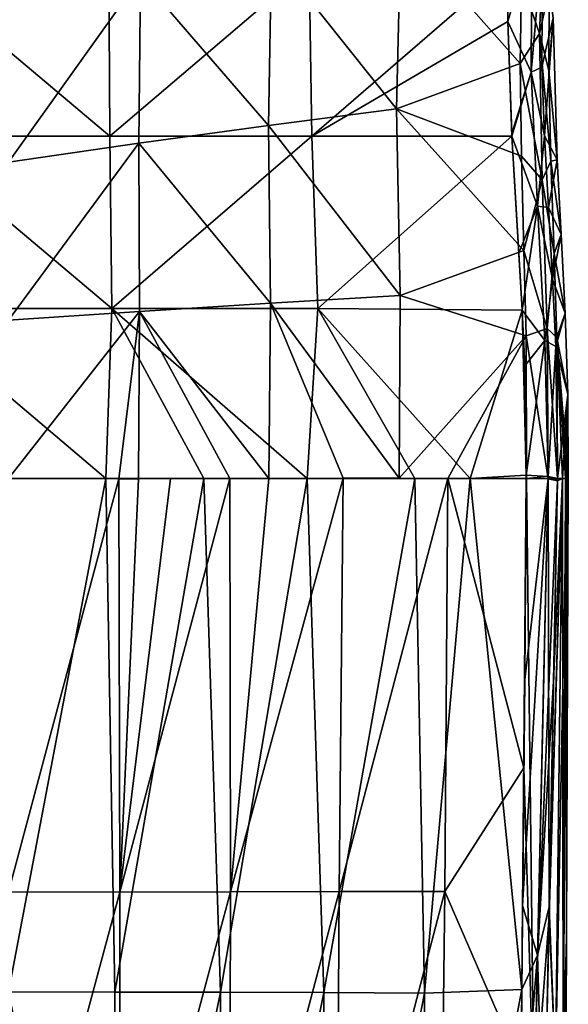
# Model space of a CAD drawing. Header units: millimetres. Extents: x -198 to 325, y 0 to 239.
# Tile 32 of 256: x -150 to -136, y 103 to 127. Entities that reach past the tile are written whole.
import ezdxf

# ---------------------------------------------------------------- set-up
doc = ezdxf.new("R2010")
doc.units = ezdxf.units.MM
doc.header["$LTSCALE"] = 65.185185
for name, color, linetype in [('2098', 7, 'CONTINUOUS'), ('2099', 7, 'CONTINUOUS'), ('2100', 7, 'CONTINUOUS'), ('2101', 7, 'CONTINUOUS'), ('2105', 7, 'CONTINUOUS'), ('2107', 7, 'CONTINUOUS'), ('2109', 7, 'CONTINUOUS'), ('2120', 7, 'CONTINUOUS'), ('2122', 7, 'CONTINUOUS'), ('2139', 7, 'CONTINUOUS'), ('2140', 7, 'CONTINUOUS'), ('2141', 7, 'CONTINUOUS'), ('2152', 7, 'CONTINUOUS')]:
    doc.layers.add(name, color=color, linetype=linetype)

msp = doc.modelspace()

# ---------------------------------------------------------------- linework, layer by layer
at = {"layer": '2098', "linetype": 'CONTINUOUS'}
for points in [[(-147.579, 116.056, 8.513), (-150, 116.056, 8.574), (-150, 103.282, 10.353), (-147.579, 116.056, 8.513)], [(-147.579, 116.056, 8.513), (-150, 103.282, 10.353), (-147.352, 103.28, 10.238), (-147.579, 116.056, 8.513)], [(-145.139, 116.056, 8.334), (-147.579, 116.056, 8.513), (-147.352, 103.28, 10.238), (-145.139, 116.056, 8.334)], [(-145.139, 116.056, 8.334), (-147.352, 103.28, 10.238), (-144.729, 103.274, 9.907), (-145.139, 116.056, 8.334)], [(-142.569, 116.056, 8.028), (-145.139, 116.056, 8.334), (-144.729, 103.274, 9.907), (-142.569, 116.056, 8.028)], [(-142.569, 116.056, 8.028), (-144.729, 103.274, 9.907), (-142.154, 103.266, 9.378), (-142.569, 116.056, 8.028)], [(-139.89, 116.056, 7.59), (-142.569, 116.056, 8.028), (-142.154, 103.266, 9.378), (-139.89, 116.056, 7.59)], [(-139.89, 116.056, 7.59), (-142.154, 103.266, 9.378), (-139.65, 103.255, 8.676), (-139.89, 116.056, 7.59)], [(-138.516, 116.056, 7.321), (-139.89, 116.056, 7.59), (-139.65, 103.255, 8.676), (-138.516, 116.056, 7.321)], [(-138.516, 116.056, 7.321), (-139.65, 103.255, 8.676), (-137.232, 103.345, 7.823), (-138.516, 116.056, 7.321)], [(-137.121, 116.056, 7.02), (-138.516, 116.056, 7.321), (-137.232, 103.345, 7.823), (-137.121, 116.056, 7.02)], [(-137.121, 116.056, 7.02), (-137.232, 103.345, 7.823), (-137.161, 111.058, 7.365), (-137.121, 116.056, 7.02)], [(-137.161, 111.058, 7.365), (-137.232, 103.345, 7.823), (-137.212, 105.434, 7.708), (-137.161, 111.058, 7.365)], [(-150, 90.424, 11.806), (-147.338, 90.422, 11.652), (-150, 103.282, 10.353), (-150, 90.424, 11.806)], [(-150, 103.282, 10.353), (-147.338, 90.422, 11.652), (-147.352, 103.28, 10.238), (-150, 103.282, 10.353)], [(-147.352, 103.28, 10.238), (-147.338, 90.422, 11.652), (-144.729, 103.274, 9.907), (-147.352, 103.28, 10.238)], [(-147.338, 90.422, 11.652), (-144.711, 90.416, 11.205), (-144.729, 103.274, 9.907), (-147.338, 90.422, 11.652)], [(-144.729, 103.274, 9.907), (-144.711, 90.416, 11.205), (-142.154, 103.266, 9.378), (-144.729, 103.274, 9.907)], [(-144.711, 90.416, 11.205), (-142.154, 90.406, 10.492), (-142.154, 103.266, 9.378), (-144.711, 90.416, 11.205)], [(-142.154, 103.266, 9.378), (-142.154, 90.406, 10.492), (-139.65, 103.255, 8.676), (-142.154, 103.266, 9.378)], [(-142.154, 90.406, 10.492), (-139.699, 90.394, 9.544), (-139.65, 103.255, 8.676), (-142.154, 90.406, 10.492)], [(-139.699, 90.394, 9.544), (-137.37, 90.445, 8.397), (-137.232, 103.345, 7.823), (-139.699, 90.394, 9.544)], [(-139.65, 103.255, 8.676), (-139.699, 90.394, 9.544), (-137.232, 103.345, 7.823), (-139.65, 103.255, 8.676)], [(-137.232, 103.345, 7.823), (-137.37, 90.445, 8.397), (-137.276, 98.923, 8.047), (-137.232, 103.345, 7.823)]]:
    msp.add_3dface(points, dxfattribs=at)
at = {"layer": '2099', "linetype": 'CONTINUOUS'}
for points in [[(-136.394, 101.404, 4.786), (-136.221, 116.056, 4.046), (-136.553, 105.401, 6.871), (-136.394, 101.404, 4.786)], [(-136.553, 105.401, 6.871), (-136.221, 116.056, 4.046), (-136.441, 111.014, 6.489), (-136.553, 105.401, 6.871)], [(-136.441, 111.014, 6.489), (-136.221, 116.056, 4.046), (-136.343, 116.002, 6.113), (-136.441, 111.014, 6.489)], [(-136.394, 101.404, 4.786), (-136.202, 101.399, 1.803), (-136.221, 116.056, 4.046), (-136.394, 101.404, 4.786)], [(-136.343, 116.002, 6.113), (-136.221, 116.056, 4.046), (-136.342, 116.056, 6.109), (-136.343, 116.002, 6.113)], [(-136.221, 116.056, 4.046), (-136.202, 101.399, 1.803), (-136.146, 116.056, 2.29), (-136.221, 116.056, 4.046)], [(-136.113, 116.056, 1.19), (-136.202, 101.399, 1.803), (-136.123, 104.633, -1.312), (-136.113, 116.056, 1.19)], [(-136.202, 101.399, 1.803), (-136.113, 116.056, 1.19), (-136.146, 116.056, 2.29), (-136.202, 101.399, 1.803)], [(-136.076, 116.056, -1.699), (-136.113, 116.056, 1.19), (-136.123, 104.633, -1.312), (-136.076, 116.056, -1.699)], [(-136.685, 98.901, 7.258), (-136.394, 101.404, 4.786), (-136.553, 105.401, 6.871), (-136.685, 98.901, 7.258)], [(-136.123, 104.633, -1.312), (-136.202, 101.399, 1.803), (-136.17, 93.193, -0.973), (-136.123, 104.633, -1.312)]]:
    msp.add_3dface(points, dxfattribs=at)
at = {"layer": '2100', "linetype": 'CONTINUOUS'}
for points in [[(-136.22, 116.056, -7.447), (-136.394, 101.379, -7.21), (-136.556, 105.166, -9.54), (-136.22, 116.056, -7.447)], [(-136.341, 116.056, -9.508), (-136.22, 116.056, -7.447), (-136.556, 105.166, -9.54), (-136.341, 116.056, -9.508)], [(-136.394, 101.379, -7.21), (-136.22, 116.056, -7.447), (-136.113, 116.056, -4.591), (-136.394, 101.379, -7.21)], [(-136.202, 101.387, -4.227), (-136.394, 101.379, -7.21), (-136.113, 116.056, -4.591), (-136.202, 101.387, -4.227)], [(-136.113, 116.056, -4.591), (-136.22, 116.056, -7.447), (-136.146, 116.056, -5.689), (-136.113, 116.056, -4.591)], [(-136.123, 104.633, -1.312), (-136.202, 101.387, -4.227), (-136.113, 116.056, -4.591), (-136.123, 104.633, -1.312)], [(-136.076, 116.056, -1.699), (-136.123, 104.633, -1.312), (-136.113, 116.056, -4.591), (-136.076, 116.056, -1.699)], [(-136.556, 105.166, -9.54), (-136.394, 101.379, -7.21), (-136.79, 93.704, -9.501), (-136.556, 105.166, -9.54)], [(-136.123, 104.633, -1.312), (-136.17, 93.193, -0.973), (-136.202, 101.387, -4.227), (-136.123, 104.633, -1.312)]]:
    msp.add_3dface(points, dxfattribs=at)
at = {"layer": '2101', "linetype": 'CONTINUOUS'}
for points in [[(-150, 105.769, -12.712), (-150, 116.056, -11.957), (-147.259, 116.052, -11.882), (-150, 105.769, -12.712)], [(-147.232, 105.765, -12.596), (-150, 105.769, -12.712), (-147.259, 116.052, -11.882), (-147.232, 105.765, -12.596)], [(-147.232, 105.765, -12.596), (-147.259, 116.052, -11.882), (-146.765, 116.052, -11.852), (-147.232, 105.765, -12.596)], [(-144.479, 105.769, -12.261), (-147.232, 105.765, -12.596), (-144.493, 116.055, -11.658), (-144.479, 105.769, -12.261)], [(-144.493, 116.055, -11.658), (-147.232, 105.765, -12.596), (-145.974, 116.053, -11.796), (-144.493, 116.055, -11.658)], [(-145.974, 116.053, -11.796), (-147.232, 105.765, -12.596), (-146.765, 116.052, -11.852), (-145.974, 116.053, -11.796)], [(-144.479, 105.769, -12.261), (-144.493, 116.055, -11.658), (-143.522, 116.058, -11.546), (-144.479, 105.769, -12.261)], [(-141.777, 105.777, -11.726), (-144.479, 105.769, -12.261), (-141.678, 116.061, -11.289), (-141.777, 105.777, -11.726)], [(-141.678, 116.061, -11.289), (-144.479, 105.769, -12.261), (-143.522, 116.058, -11.546), (-141.678, 116.061, -11.289)], [(-141.777, 105.777, -11.726), (-141.678, 116.061, -11.289), (-139.071, 116.06, -10.828), (-141.777, 105.777, -11.726)], [(-139.148, 105.778, -11.018), (-141.777, 105.777, -11.726), (-139.071, 116.06, -10.828), (-139.148, 105.778, -11.018)], [(-139.071, 116.06, -10.828), (-141.678, 116.061, -11.289), (-140.279, 116.061, -11.055), (-139.071, 116.06, -10.828)], [(-139.148, 105.778, -11.018), (-139.071, 116.06, -10.828), (-137.178, 108.854, -10.4), (-139.148, 105.778, -11.018)], [(-137.178, 108.854, -10.4), (-139.071, 116.06, -10.828), (-137.119, 116.056, -10.416), (-137.178, 108.854, -10.4)], [(-137.248, 101.399, -10.344), (-139.148, 105.778, -11.018), (-137.178, 108.854, -10.4), (-137.248, 101.399, -10.344)], [(-150, 95.471, -13.333), (-150, 105.769, -12.712), (-147.232, 105.765, -12.596), (-150, 95.471, -13.333)], [(-147.241, 95.468, -13.184), (-150, 95.471, -13.333), (-147.232, 105.765, -12.596), (-147.241, 95.468, -13.184)], [(-147.241, 95.468, -13.184), (-147.232, 105.765, -12.596), (-144.479, 105.769, -12.261), (-147.241, 95.468, -13.184)], [(-144.505, 95.473, -12.75), (-147.241, 95.468, -13.184), (-144.479, 105.769, -12.261), (-144.505, 95.473, -12.75)], [(-144.505, 95.473, -12.75), (-144.479, 105.769, -12.261), (-141.777, 105.777, -11.726), (-144.505, 95.473, -12.75)], [(-141.839, 95.483, -12.058), (-144.505, 95.473, -12.75), (-141.777, 105.777, -11.726), (-141.839, 95.483, -12.058)], [(-141.839, 95.483, -12.058), (-141.777, 105.777, -11.726), (-139.148, 105.778, -11.018), (-141.839, 95.483, -12.058)], [(-139.272, 95.486, -11.141), (-141.839, 95.483, -12.058), (-139.148, 105.778, -11.018), (-139.272, 95.486, -11.141)], [(-139.272, 95.486, -11.141), (-139.148, 105.778, -11.018), (-137.248, 101.399, -10.344), (-139.272, 95.486, -11.141)]]:
    msp.add_3dface(points, dxfattribs=at)
at = {"layer": '2105', "linetype": 'CONTINUOUS'}
for points in [[(-140.243, 129.738, -9.463), (-140.348, 125.25, -10.258), (-143.455, 129.157, -10.275), (-140.243, 129.738, -9.463)], [(-140.243, 129.738, -9.463), (-137.273, 126.379, -9.251), (-140.348, 125.25, -10.258), (-140.243, 129.738, -9.463)], [(-137.239, 128.422, -8.806), (-137.273, 126.379, -9.251), (-140.243, 129.738, -9.463), (-137.239, 128.422, -8.806)], [(-143.455, 129.157, -10.275), (-143.533, 124.839, -10.881), (-146.719, 128.532, -10.769), (-143.455, 129.157, -10.275)], [(-143.455, 129.157, -10.275), (-140.348, 125.25, -10.258), (-143.533, 124.839, -10.881), (-143.455, 129.157, -10.275)], [(-146.719, 128.532, -10.769), (-146.76, 124.397, -11.231), (-150, 123.931, -11.29), (-146.719, 128.532, -10.769)], [(-150, 127.866, -10.926), (-146.719, 128.532, -10.769), (-150, 123.931, -11.29), (-150, 127.866, -10.926)], [(-146.719, 128.532, -10.769), (-143.533, 124.839, -10.881), (-146.76, 124.397, -11.231), (-146.719, 128.532, -10.769)], [(-137.273, 126.379, -9.251), (-137.243, 124.075, -9.687), (-140.348, 125.25, -10.258), (-137.273, 126.379, -9.251)], [(-140.348, 125.25, -10.258), (-140.261, 120.608, -10.842), (-143.533, 124.839, -10.881), (-140.348, 125.25, -10.258)], [(-137.243, 124.075, -9.687), (-137.179, 121.733, -10.043), (-140.348, 125.25, -10.258), (-137.243, 124.075, -9.687)], [(-140.348, 125.25, -10.258), (-137.179, 121.733, -10.043), (-140.261, 120.608, -10.842), (-140.348, 125.25, -10.258)], [(-143.533, 124.839, -10.881), (-143.483, 120.417, -11.34), (-146.76, 124.397, -11.231), (-143.533, 124.839, -10.881)], [(-143.533, 124.839, -10.881), (-140.261, 120.608, -10.842), (-143.483, 120.417, -11.34), (-143.533, 124.839, -10.881)], [(-146.76, 124.397, -11.231), (-146.738, 120.21, -11.61), (-150, 119.994, -11.633), (-146.76, 124.397, -11.231)], [(-150, 123.931, -11.29), (-146.76, 124.397, -11.231), (-150, 119.994, -11.633), (-150, 123.931, -11.29)], [(-146.76, 124.397, -11.231), (-143.483, 120.417, -11.34), (-146.738, 120.21, -11.61), (-146.76, 124.397, -11.231)], [(-137.179, 121.733, -10.043), (-137.126, 119.61, -10.272), (-140.261, 120.608, -10.842), (-137.179, 121.733, -10.043)], [(-140.261, 120.608, -10.842), (-140.279, 116.061, -11.055), (-143.483, 120.417, -11.34), (-140.261, 120.608, -10.842)], [(-137.126, 119.61, -10.272), (-140.279, 116.061, -11.055), (-140.261, 120.608, -10.842), (-137.126, 119.61, -10.272)], [(-143.483, 120.417, -11.34), (-143.522, 116.058, -11.546), (-146.738, 120.21, -11.61), (-143.483, 120.417, -11.34)], [(-141.678, 116.061, -11.289), (-143.522, 116.058, -11.546), (-143.483, 120.417, -11.34), (-141.678, 116.061, -11.289)], [(-140.279, 116.061, -11.055), (-141.678, 116.061, -11.289), (-143.483, 120.417, -11.34), (-140.279, 116.061, -11.055)], [(-147.259, 116.052, -11.882), (-150, 116.056, -11.957), (-146.738, 120.21, -11.61), (-147.259, 116.052, -11.882)], [(-146.738, 120.21, -11.61), (-150, 116.056, -11.957), (-150, 119.994, -11.633), (-146.738, 120.21, -11.61)], [(-146.765, 116.052, -11.852), (-147.259, 116.052, -11.882), (-146.738, 120.21, -11.61), (-146.765, 116.052, -11.852)], [(-144.493, 116.055, -11.658), (-146.765, 116.052, -11.852), (-146.738, 120.21, -11.61), (-144.493, 116.055, -11.658)], [(-143.522, 116.058, -11.546), (-144.493, 116.055, -11.658), (-146.738, 120.21, -11.61), (-143.522, 116.058, -11.546)], [(-139.071, 116.06, -10.828), (-140.279, 116.061, -11.055), (-137.126, 119.61, -10.272), (-139.071, 116.06, -10.828)], [(-137.119, 116.056, -10.416), (-139.071, 116.06, -10.828), (-137.126, 119.61, -10.272), (-137.119, 116.056, -10.416)], [(-144.493, 116.055, -11.658), (-145.974, 116.053, -11.796), (-146.765, 116.052, -11.852), (-144.493, 116.055, -11.658)]]:
    msp.add_3dface(points, dxfattribs=at)
at = {"layer": '2107', "linetype": 'CONTINUOUS'}
for points in [[(-136.561, 126.207, -8.362), (-136.551, 128.203, -7.924), (-136.456, 127.516, -1.445), (-136.561, 126.207, -8.362)], [(-136.352, 123.988, -1.659), (-136.561, 126.207, -8.362), (-136.456, 127.516, -1.445), (-136.352, 123.988, -1.659)], [(-136.508, 123.952, -8.79), (-136.561, 126.207, -8.362), (-136.352, 123.988, -1.659), (-136.508, 123.952, -8.79)], [(-136.256, 122.129, -1.725), (-136.508, 123.952, -8.79), (-136.352, 123.988, -1.659), (-136.256, 122.129, -1.725)], [(-136.424, 121.653, -9.138), (-136.508, 123.952, -8.79), (-136.256, 122.129, -1.725), (-136.424, 121.653, -9.138)], [(-136.158, 120.173, -1.758), (-136.424, 121.653, -9.138), (-136.256, 122.129, -1.725), (-136.158, 120.173, -1.758)], [(-136.358, 119.564, -9.363), (-136.424, 121.653, -9.138), (-136.158, 120.173, -1.758), (-136.358, 119.564, -9.363)], [(-136.087, 118.144, -1.75), (-136.358, 119.564, -9.363), (-136.158, 120.173, -1.758), (-136.087, 118.144, -1.75)], [(-136.076, 116.056, -1.699), (-136.113, 116.056, -4.591), (-136.358, 119.564, -9.363), (-136.076, 116.056, -1.699)], [(-136.076, 116.056, -1.699), (-136.358, 119.564, -9.363), (-136.087, 118.144, -1.75), (-136.076, 116.056, -1.699)], [(-136.22, 116.056, -7.447), (-136.341, 116.056, -9.508), (-136.358, 119.564, -9.363), (-136.22, 116.056, -7.447)], [(-136.146, 116.056, -5.689), (-136.22, 116.056, -7.447), (-136.358, 119.564, -9.363), (-136.146, 116.056, -5.689)], [(-136.113, 116.056, -4.591), (-136.146, 116.056, -5.689), (-136.358, 119.564, -9.363), (-136.113, 116.056, -4.591)]]:
    msp.add_3dface(points, dxfattribs=at)
at = {"layer": '2109', "linetype": 'CONTINUOUS'}
for points in [[(-136.733, 126.291, 5.022), (-136.456, 127.516, -1.445), (-136.715, 129.392, 4.731), (-136.733, 126.291, 5.022)], [(-136.668, 124.583, 5.213), (-136.456, 127.516, -1.445), (-136.733, 126.291, 5.022), (-136.668, 124.583, 5.213)], [(-136.352, 123.988, -1.659), (-136.456, 127.516, -1.445), (-136.668, 124.583, 5.213), (-136.352, 123.988, -1.659)], [(-136.572, 122.801, 5.422), (-136.352, 123.988, -1.659), (-136.668, 124.583, 5.213), (-136.572, 122.801, 5.422)], [(-136.256, 122.129, -1.725), (-136.352, 123.988, -1.659), (-136.572, 122.801, 5.422), (-136.256, 122.129, -1.725)], [(-136.47, 121.015, 5.629), (-136.256, 122.129, -1.725), (-136.572, 122.801, 5.422), (-136.47, 121.015, 5.629)], [(-136.158, 120.173, -1.758), (-136.256, 122.129, -1.725), (-136.47, 121.015, 5.629), (-136.158, 120.173, -1.758)], [(-136.388, 119.34, 5.813), (-136.158, 120.173, -1.758), (-136.47, 121.015, 5.629), (-136.388, 119.34, 5.813)], [(-136.087, 118.144, -1.75), (-136.158, 120.173, -1.758), (-136.388, 119.34, 5.813), (-136.087, 118.144, -1.75)], [(-136.342, 116.056, 6.109), (-136.087, 118.144, -1.75), (-136.388, 119.34, 5.813), (-136.342, 116.056, 6.109)], [(-136.342, 116.056, 6.109), (-136.221, 116.056, 4.046), (-136.087, 118.144, -1.75), (-136.342, 116.056, 6.109)], [(-136.221, 116.056, 4.046), (-136.146, 116.056, 2.29), (-136.087, 118.144, -1.75), (-136.221, 116.056, 4.046)], [(-136.146, 116.056, 2.29), (-136.113, 116.056, 1.19), (-136.087, 118.144, -1.75), (-136.146, 116.056, 2.29)], [(-136.113, 116.056, 1.19), (-136.076, 116.056, -1.699), (-136.087, 118.144, -1.75), (-136.113, 116.056, 1.19)]]:
    msp.add_3dface(points, dxfattribs=at)
at = {"layer": '2120', "linetype": 'CONTINUOUS'}
for points in [[(-147.481, 124.576, 7.316), (-152.498, 128.807, 6.737), (-152.519, 124.576, 7.316), (-147.481, 124.576, 7.316)], [(-147.502, 128.807, 6.737), (-152.498, 128.807, 6.737), (-147.481, 124.576, 7.316), (-147.502, 128.807, 6.737)], [(-142.518, 128.807, 6.367), (-147.502, 128.807, 6.737), (-147.481, 124.576, 7.316), (-142.518, 128.807, 6.367)], [(-142.457, 124.576, 6.895), (-142.518, 128.807, 6.367), (-147.481, 124.576, 7.316), (-142.457, 124.576, 6.895)], [(-137.574, 128.806, 5.691), (-142.518, 128.807, 6.367), (-142.457, 124.576, 6.895), (-137.574, 128.806, 5.691)], [(-137.579, 127.428, 5.816), (-137.574, 128.806, 5.691), (-142.457, 124.576, 6.895), (-137.579, 127.428, 5.816)], [(-137.478, 124.576, 6.124), (-137.579, 127.428, 5.816), (-142.457, 124.576, 6.895), (-137.478, 124.576, 6.124)], [(-137.482, 124.649, 6.116), (-137.579, 127.428, 5.816), (-137.478, 124.576, 6.124), (-137.482, 124.649, 6.116)], [(-147.428, 120.283, 7.961), (-152.519, 124.576, 7.316), (-152.572, 120.283, 7.961), (-147.428, 120.283, 7.961)], [(-147.481, 124.576, 7.316), (-152.519, 124.576, 7.316), (-147.428, 120.283, 7.961), (-147.481, 124.576, 7.316)], [(-142.457, 124.576, 6.895), (-147.481, 124.576, 7.316), (-147.428, 120.283, 7.961), (-142.457, 124.576, 6.895)], [(-142.302, 120.283, 7.489), (-142.457, 124.576, 6.895), (-147.428, 120.283, 7.961), (-142.302, 120.283, 7.489)], [(-137.478, 124.576, 6.124), (-142.457, 124.576, 6.895), (-142.302, 120.283, 7.489), (-137.478, 124.576, 6.124)], [(-137.223, 120.248, 6.627), (-137.478, 124.576, 6.124), (-142.302, 120.283, 7.489), (-137.223, 120.248, 6.627)], [(-137.305, 121.663, 6.466), (-137.478, 124.576, 6.124), (-137.223, 120.248, 6.627), (-137.305, 121.663, 6.466)], [(-147.428, 120.283, 7.961), (-152.572, 120.283, 7.961), (-147.579, 116.056, 8.513), (-147.428, 120.283, 7.961)], [(-147.579, 116.056, 8.513), (-152.572, 120.283, 7.961), (-150, 116.056, 8.574), (-147.579, 116.056, 8.513)], [(-145.139, 116.056, 8.334), (-147.428, 120.283, 7.961), (-147.579, 116.056, 8.513), (-145.139, 116.056, 8.334)], [(-142.302, 120.283, 7.489), (-147.428, 120.283, 7.961), (-142.569, 116.056, 8.028), (-142.302, 120.283, 7.489)], [(-142.569, 116.056, 8.028), (-147.428, 120.283, 7.961), (-145.139, 116.056, 8.334), (-142.569, 116.056, 8.028)], [(-139.89, 116.056, 7.59), (-142.302, 120.283, 7.489), (-142.569, 116.056, 8.028), (-139.89, 116.056, 7.59)], [(-137.223, 120.248, 6.627), (-142.302, 120.283, 7.489), (-138.516, 116.056, 7.321), (-137.223, 120.248, 6.627)], [(-138.516, 116.056, 7.321), (-142.302, 120.283, 7.489), (-139.89, 116.056, 7.59), (-138.516, 116.056, 7.321)], [(-137.12, 116.137, 7.014), (-137.223, 120.248, 6.627), (-138.516, 116.056, 7.321), (-137.12, 116.137, 7.014)], [(-137.159, 118.861, 6.775), (-137.223, 120.248, 6.627), (-137.12, 116.137, 7.014), (-137.159, 118.861, 6.775)], [(-137.121, 116.056, 7.02), (-137.12, 116.137, 7.014), (-138.516, 116.056, 7.321), (-137.121, 116.056, 7.02)]]:
    msp.add_3dface(points, dxfattribs=at)
at = {"layer": '2122', "linetype": 'CONTINUOUS'}
for points in [[(-137.239, 128.422, -8.806), (-136.64, 130.715, -7.929), (-136.792, 127.131, -8.767), (-137.239, 128.422, -8.806)], [(-136.64, 130.715, -7.929), (-136.551, 128.203, -7.924), (-136.792, 127.131, -8.767), (-136.64, 130.715, -7.929)], [(-137.273, 126.379, -9.251), (-137.239, 128.422, -8.806), (-136.792, 127.131, -8.767), (-137.273, 126.379, -9.251)], [(-136.551, 128.203, -7.924), (-136.561, 126.207, -8.362), (-136.792, 127.131, -8.767), (-136.551, 128.203, -7.924)], [(-137.273, 126.379, -9.251), (-136.792, 127.131, -8.767), (-136.723, 123.49, -9.46), (-137.273, 126.379, -9.251)], [(-136.561, 126.207, -8.362), (-136.508, 123.952, -8.79), (-136.792, 127.131, -8.767), (-136.561, 126.207, -8.362)], [(-136.792, 127.131, -8.767), (-136.508, 123.952, -8.79), (-136.723, 123.49, -9.46), (-136.792, 127.131, -8.767)], [(-137.243, 124.075, -9.687), (-137.273, 126.379, -9.251), (-136.723, 123.49, -9.46), (-137.243, 124.075, -9.687)], [(-137.179, 121.733, -10.043), (-137.243, 124.075, -9.687), (-136.723, 123.49, -9.46), (-137.179, 121.733, -10.043)], [(-136.508, 123.952, -8.79), (-136.424, 121.653, -9.138), (-136.723, 123.49, -9.46), (-136.508, 123.952, -8.79)], [(-137.179, 121.733, -10.043), (-136.723, 123.49, -9.46), (-136.599, 119.792, -9.93), (-137.179, 121.733, -10.043)], [(-136.723, 123.49, -9.46), (-136.424, 121.653, -9.138), (-136.599, 119.792, -9.93), (-136.723, 123.49, -9.46)], [(-137.126, 119.61, -10.272), (-137.179, 121.733, -10.043), (-136.599, 119.792, -9.93), (-137.126, 119.61, -10.272)], [(-136.424, 121.653, -9.138), (-136.358, 119.564, -9.363), (-136.599, 119.792, -9.93), (-136.424, 121.653, -9.138)], [(-137.126, 119.61, -10.272), (-136.599, 119.792, -9.93), (-136.579, 116.046, -10.091), (-137.126, 119.61, -10.272)], [(-137.119, 116.056, -10.416), (-137.126, 119.61, -10.272), (-136.579, 116.046, -10.091), (-137.119, 116.056, -10.416)], [(-136.358, 119.564, -9.363), (-136.341, 116.056, -9.508), (-136.599, 119.792, -9.93), (-136.358, 119.564, -9.363)], [(-136.599, 119.792, -9.93), (-136.341, 116.056, -9.508), (-136.579, 116.046, -10.091), (-136.599, 119.792, -9.93)]]:
    msp.add_3dface(points, dxfattribs=at)
at = {"layer": '2139', "linetype": 'CONTINUOUS'}
for points in [[(-137.161, 111.058, 7.365), (-137.212, 105.434, 7.708), (-136.581, 116.051, 6.694), (-137.161, 111.058, 7.365)], [(-136.581, 116.051, 6.694), (-137.212, 105.434, 7.708), (-136.84, 104.198, 7.521), (-136.581, 116.051, 6.694)], [(-137.121, 116.056, 7.02), (-137.161, 111.058, 7.365), (-136.581, 116.051, 6.694), (-137.121, 116.056, 7.02)], [(-136.343, 116.002, 6.113), (-136.581, 116.051, 6.694), (-136.84, 104.198, 7.521), (-136.343, 116.002, 6.113)], [(-136.441, 111.014, 6.489), (-136.343, 116.002, 6.113), (-136.84, 104.198, 7.521), (-136.441, 111.014, 6.489)], [(-136.553, 105.401, 6.871), (-136.441, 111.014, 6.489), (-136.84, 104.198, 7.521), (-136.553, 105.401, 6.871)], [(-137.212, 105.434, 7.708), (-137.232, 103.345, 7.823), (-136.84, 104.198, 7.521), (-137.212, 105.434, 7.708)], [(-136.685, 98.901, 7.258), (-136.553, 105.401, 6.871), (-136.84, 104.198, 7.521), (-136.685, 98.901, 7.258)], [(-137.232, 103.345, 7.823), (-137.276, 98.923, 8.047), (-136.84, 104.198, 7.521), (-137.232, 103.345, 7.823)], [(-137.276, 98.923, 8.047), (-137.108, 92.333, 8.153), (-136.84, 104.198, 7.521), (-137.276, 98.923, 8.047)], [(-137.108, 92.333, 8.153), (-136.685, 98.901, 7.258), (-136.84, 104.198, 7.521), (-137.108, 92.333, 8.153)]]:
    msp.add_3dface(points, dxfattribs=at)
at = {"layer": '2140', "linetype": 'CONTINUOUS'}
for points in [[(-137.574, 128.806, 5.691), (-137.579, 127.428, 5.816), (-136.983, 129.477, 5.335), (-137.574, 128.806, 5.691)], [(-136.983, 129.477, 5.335), (-137.579, 127.428, 5.816), (-136.998, 126.164, 5.648), (-136.983, 129.477, 5.335)], [(-136.715, 129.392, 4.731), (-136.983, 129.477, 5.335), (-136.998, 126.164, 5.648), (-136.715, 129.392, 4.731)], [(-136.733, 126.291, 5.022), (-136.715, 129.392, 4.731), (-136.998, 126.164, 5.648), (-136.733, 126.291, 5.022)], [(-137.579, 127.428, 5.816), (-137.482, 124.649, 6.116), (-136.998, 126.164, 5.648), (-137.579, 127.428, 5.816)], [(-137.482, 124.649, 6.116), (-137.478, 124.576, 6.124), (-136.998, 126.164, 5.648), (-137.482, 124.649, 6.116)], [(-136.998, 126.164, 5.648), (-137.478, 124.576, 6.124), (-136.84, 122.836, 6.031), (-136.998, 126.164, 5.648)], [(-136.668, 124.583, 5.213), (-136.733, 126.291, 5.022), (-136.998, 126.164, 5.648), (-136.668, 124.583, 5.213)], [(-136.668, 124.583, 5.213), (-136.998, 126.164, 5.648), (-136.84, 122.836, 6.031), (-136.668, 124.583, 5.213)], [(-137.478, 124.576, 6.124), (-137.305, 121.663, 6.466), (-136.84, 122.836, 6.031), (-137.478, 124.576, 6.124)], [(-136.572, 122.801, 5.422), (-136.668, 124.583, 5.213), (-136.84, 122.836, 6.031), (-136.572, 122.801, 5.422)], [(-137.305, 121.663, 6.466), (-137.223, 120.248, 6.627), (-136.84, 122.836, 6.031), (-137.305, 121.663, 6.466)], [(-136.84, 122.836, 6.031), (-137.223, 120.248, 6.627), (-136.658, 119.488, 6.411), (-136.84, 122.836, 6.031)], [(-136.47, 121.015, 5.629), (-136.572, 122.801, 5.422), (-136.84, 122.836, 6.031), (-136.47, 121.015, 5.629)], [(-136.47, 121.015, 5.629), (-136.84, 122.836, 6.031), (-136.658, 119.488, 6.411), (-136.47, 121.015, 5.629)], [(-136.388, 119.34, 5.813), (-136.47, 121.015, 5.629), (-136.658, 119.488, 6.411), (-136.388, 119.34, 5.813)], [(-137.223, 120.248, 6.627), (-137.159, 118.861, 6.775), (-136.658, 119.488, 6.411), (-137.223, 120.248, 6.627)], [(-137.159, 118.861, 6.775), (-137.12, 116.137, 7.014), (-136.658, 119.488, 6.411), (-137.159, 118.861, 6.775)], [(-136.658, 119.488, 6.411), (-137.12, 116.137, 7.014), (-136.58, 116.103, 6.691), (-136.658, 119.488, 6.411)], [(-136.388, 119.34, 5.813), (-136.658, 119.488, 6.411), (-136.58, 116.103, 6.691), (-136.388, 119.34, 5.813)], [(-136.342, 116.056, 6.109), (-136.388, 119.34, 5.813), (-136.58, 116.103, 6.691), (-136.342, 116.056, 6.109)]]:
    msp.add_3dface(points, dxfattribs=at)
at = {"layer": '2141', "linetype": 'CONTINUOUS'}
for points in [[(-137.12, 116.137, 7.014), (-137.121, 116.056, 7.02), (-136.58, 116.103, 6.691), (-137.12, 116.137, 7.014)], [(-136.58, 116.103, 6.691), (-137.121, 116.056, 7.02), (-136.581, 116.051, 6.694), (-136.58, 116.103, 6.691)], [(-136.343, 116.002, 6.113), (-136.58, 116.103, 6.691), (-136.581, 116.051, 6.694), (-136.343, 116.002, 6.113)], [(-136.343, 116.002, 6.113), (-136.342, 116.056, 6.109), (-136.58, 116.103, 6.691), (-136.343, 116.002, 6.113)]]:
    msp.add_3dface(points, dxfattribs=at)
at = {"layer": '2152', "linetype": 'CONTINUOUS'}
for points in [[(-137.178, 108.854, -10.4), (-137.119, 116.056, -10.416), (-136.927, 100.217, -10.103), (-137.178, 108.854, -10.4)], [(-137.119, 116.056, -10.416), (-136.579, 116.046, -10.091), (-136.927, 100.217, -10.103), (-137.119, 116.056, -10.416)], [(-136.579, 116.046, -10.091), (-136.556, 105.166, -9.54), (-136.927, 100.217, -10.103), (-136.579, 116.046, -10.091)], [(-136.341, 116.056, -9.508), (-136.556, 105.166, -9.54), (-136.579, 116.046, -10.091), (-136.341, 116.056, -9.508)], [(-137.248, 101.399, -10.344), (-137.178, 108.854, -10.4), (-136.927, 100.217, -10.103), (-137.248, 101.399, -10.344)], [(-136.556, 105.166, -9.54), (-136.79, 93.704, -9.501), (-136.927, 100.217, -10.103), (-136.556, 105.166, -9.54)]]:
    msp.add_3dface(points, dxfattribs=at)

doc.saveas('drawing.dxf')
